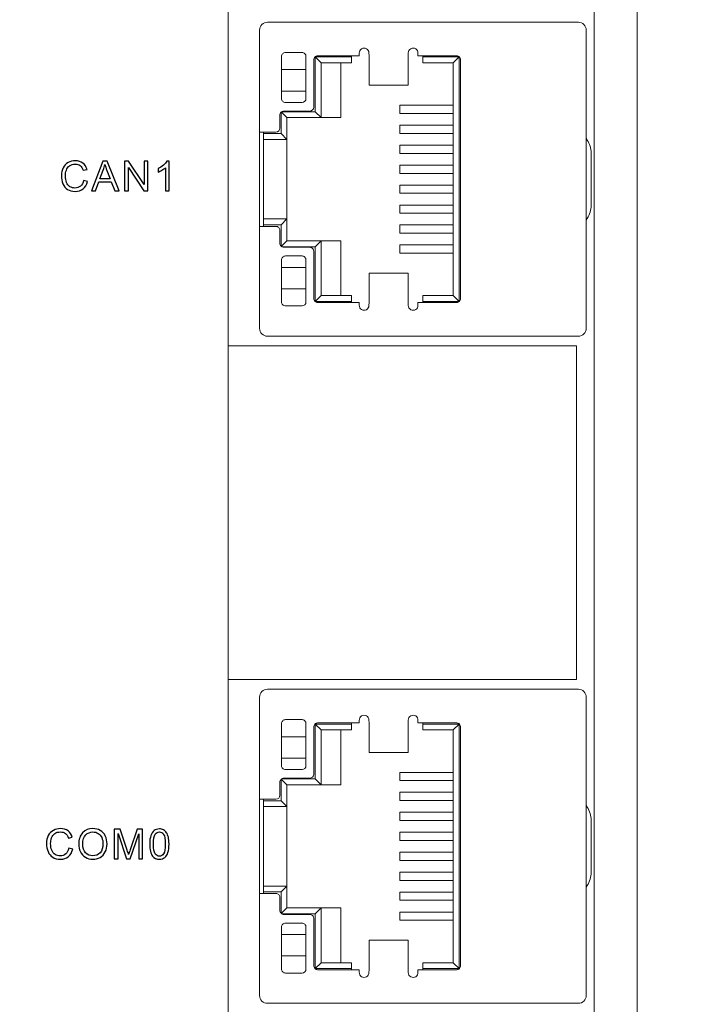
# Model space of a CAD drawing. Header units: centimetres. Extents: x -24.5 to 49.7, y -16.6 to 18.4.
# Tile 242 of 248: x 10.6 to 14, y 4.6 to 9.7. Entities that reach past the tile are written whole.
import ezdxf

# ---------------------------------------------------------------- set-up
doc = ezdxf.new("R2010")
doc.units = ezdxf.units.CM
doc.header["$MEASUREMENT"] = 0
doc.layers.add('layer 1', color=7, linetype='Continuous')

msp = doc.modelspace()

# ---------------------------------------------------------------- linework, layer by layer
at = {"layer": 'layer 1', "color": 1, "lineweight": 0}
msp.add_open_spline([(24.98821, 18.39808), (24.98821, 18.39808), (24.98821, -16.60193), (24.98821, -16.60193), (24.98821, -16.60193), (-24.51772, -16.60193), (-24.51772, -16.60193), (-24.51772, -16.60193), (-24.51772, 18.39808), (-24.51772, 18.39808), (-24.51772, 18.39808), (24.98821, 18.39808), (24.98821, 18.39808)], degree=3, knots=[0, 0, 0, 0, 0.25, 0.25, 0.25, 0.5, 0.5, 0.5, 0.75, 0.75, 0.75, 1, 1, 1, 1], dxfattribs=at)
at = {"layer": 'layer 1', "color": 5, "lineweight": 0}
msp.add_open_spline([(-23.26688, 17.18067), (-23.26688, 17.18067), (-23.26688, -15.60944), (-23.26688, -15.60944), (-23.26688, -15.60944), (23.98644, -15.60944), (23.98644, -15.60944)], degree=3, knots=[0, 0, 0, 0, 0.5, 0.5, 0.5, 1, 1, 1, 1], dxfattribs=at)
at = {"layer": 'layer 1', "lineweight": 9}
for points in [[(13.73951, 0.92951), (13.73951, 0.92951), (13.73951, 13.42951), (13.73951, 13.42951)], [(13.51951, 2.70951), (13.51951, 2.70951), (13.51951, 11.64951), (13.51951, 11.64951)], [(11.64951, 11.25951), (11.64951, 11.25951), (11.64951, 3.01951), (11.64951, 3.01951)], [(11.84951, 9.63949), (11.84951, 9.63949), (13.43951, 9.63949), (13.43951, 9.63949)], [(11.80951, 8.07449), (11.80951, 8.07449), (11.80951, 9.59949), (11.80951, 9.59949)], [(13.47951, 9.59949), (13.47951, 9.59949), (13.47951, 8.07449), (13.47951, 8.07449)], [(11.92201, 9.24949), (11.92201, 9.24949), (11.92201, 9.46449), (11.92201, 9.46449)], [(11.94201, 9.48449), (11.94201, 9.48449), (12.02701, 9.48449), (12.02701, 9.48449)], [(12.04701, 9.46449), (12.04701, 9.46449), (12.04701, 9.24949), (12.04701, 9.24949)], [(12.09451, 9.46199), (12.09451, 9.46199), (12.27951, 9.46199), (12.27951, 9.46199)], [(12.12451, 9.43199), (12.12451, 9.43199), (12.09451, 9.46199), (12.09451, 9.46199)], [(12.09451, 9.18199), (12.09451, 9.18199), (12.09451, 9.46199), (12.09451, 9.46199)], [(12.1065, 9.46749), (12.1065, 9.46749), (12.31951, 9.46749), (12.31951, 9.46749)], [(12.27951, 9.43199), (12.27951, 9.43199), (12.27951, 9.46749), (12.27951, 9.46749)], [(12.31951, 9.46749), (12.31951, 9.46749), (12.31951, 9.48096), (12.31951, 9.48096)], [(12.36895, 9.48249), (12.36895, 9.48249), (12.36951, 9.46749), (12.36951, 9.46749)], [(12.36951, 9.46749), (12.36951, 9.46749), (12.36951, 9.31736), (12.36951, 9.31736)], [(12.56951, 9.46749), (12.56951, 9.46749), (12.57006, 9.48249), (12.57006, 9.48249)], [(12.56951, 9.31736), (12.56951, 9.31736), (12.56951, 9.46749), (12.56951, 9.46749)], [(12.61951, 9.48096), (12.61951, 9.48096), (12.61951, 9.46749), (12.61951, 9.46749)], [(12.61951, 9.46749), (12.61951, 9.46749), (12.81751, 9.46749), (12.81751, 9.46749)], [(12.64451, 9.46749), (12.64451, 9.46749), (12.64451, 9.43199), (12.64451, 9.43199)], [(12.64451, 9.46199), (12.64451, 9.46199), (12.82951, 9.46199), (12.82951, 9.46199)], [(12.79951, 9.43199), (12.79951, 9.43199), (12.82951, 9.46199), (12.82951, 9.46199)], [(12.82951, 9.46199), (12.82951, 9.46199), (12.82951, 8.21199), (12.82951, 8.21199)], [(12.08651, 9.20499), (12.08651, 9.20499), (12.08651, 9.44749), (12.08651, 9.44749)], [(12.12451, 9.43199), (12.12451, 9.43199), (12.27951, 9.43199), (12.27951, 9.43199)], [(12.12451, 9.15199), (12.12451, 9.15199), (12.12451, 9.43199), (12.12451, 9.43199)], [(12.22451, 9.43199), (12.22451, 9.43199), (12.22451, 9.15199), (12.22451, 9.15199)], [(12.64451, 9.43199), (12.64451, 9.43199), (12.79951, 9.43199), (12.79951, 9.43199)], [(12.79951, 9.43199), (12.79951, 9.43199), (12.79951, 8.24199), (12.79951, 8.24199)], [(12.83751, 9.44749), (12.83751, 9.44749), (12.83751, 8.22649), (12.83751, 8.22649)], [(11.92201, 9.39749), (11.92201, 9.39749), (12.04701, 9.39749), (12.04701, 9.39749)], [(12.56951, 9.31736), (12.56951, 9.31736), (12.36951, 9.31736), (12.36951, 9.31736)], [(11.92201, 9.28749), (11.92201, 9.28749), (12.04701, 9.28749), (12.04701, 9.28749)], [(12.02701, 9.22949), (12.02701, 9.22949), (11.94201, 9.22949), (11.94201, 9.22949)], [(12.02701, 9.22949), (12.03805, 9.22949), (12.04701, 9.23844), (12.04701, 9.24949)], [(12.79951, 9.21499), (12.79951, 9.21499), (12.52676, 9.21499), (12.52676, 9.21499)], [(12.52676, 9.21499), (12.52676, 9.21499), (12.52676, 9.17299), (12.52676, 9.17299)], [(11.91351, 9.09799), (11.91351, 9.09799), (11.91351, 9.16499), (11.91351, 9.16499)], [(11.91951, 9.17927), (11.91951, 9.17927), (11.91951, 9.06999), (11.91951, 9.06999)], [(11.92094, 9.18055), (11.92094, 9.18055), (11.94951, 9.15199), (11.94951, 9.15199)], [(11.92297, 9.18199), (11.92297, 9.18199), (12.09451, 9.18199), (12.09451, 9.18199)], [(11.9335, 9.18499), (11.9335, 9.18499), (12.06651, 9.18499), (12.06651, 9.18499)], [(12.06651, 9.18499), (12.07755, 9.18499), (12.08651, 9.19394), (12.08651, 9.20499)], [(12.12451, 9.15199), (12.12451, 9.15199), (12.09451, 9.18199), (12.09451, 9.18199)], [(12.52676, 9.17299), (12.52676, 9.17299), (12.79951, 9.17299), (12.79951, 9.17299)], [(11.94951, 9.15199), (11.94951, 9.15199), (12.22451, 9.15199), (12.22451, 9.15199)], [(11.94951, 8.52199), (11.94951, 8.52199), (11.94951, 9.15199), (11.94951, 9.15199)], [(12.79951, 9.11299), (12.79951, 9.11299), (12.52676, 9.11299), (12.52676, 9.11299)], [(12.52676, 9.11299), (12.52676, 9.11299), (12.52676, 9.07099), (12.52676, 9.07099)], [(11.80951, 9.07799), (11.80951, 9.07799), (11.89351, 9.07799), (11.89351, 9.07799)], [(11.82951, 8.59599), (11.82951, 8.59599), (11.82951, 9.07799), (11.82951, 9.07799)], [(11.91951, 9.06999), (11.91951, 9.06999), (11.82951, 9.06999), (11.82951, 9.06999)], [(11.89351, 9.07799), (11.90455, 9.07799), (11.91351, 9.08694), (11.91351, 9.09799)], [(11.91951, 9.06999), (11.91951, 9.06999), (11.94951, 9.03999), (11.94951, 9.03999)], [(12.52676, 9.07099), (12.52676, 9.07099), (12.79951, 9.07099), (12.79951, 9.07099)], [(11.94951, 9.03999), (11.94951, 9.03999), (11.82951, 9.03999), (11.82951, 9.03999)], [(12.79951, 9.01099), (12.79951, 9.01099), (12.52676, 9.01099), (12.52676, 9.01099)], [(12.52676, 9.01099), (12.52676, 9.01099), (12.52676, 8.96899), (12.52676, 8.96899)], [(13.47951, 9.05376), (13.47951, 9.04786), (13.48125, 9.04209), (13.48451, 9.03718)], [(13.50451, 8.97085), (13.50451, 8.99444), (13.49755, 9.01752), (13.48451, 9.03718)], [(12.52676, 8.96899), (12.52676, 8.96899), (12.79951, 8.96899), (12.79951, 8.96899)], [(13.50451, 8.70313), (13.50451, 8.70313), (13.50451, 8.97085), (13.50451, 8.97085)], [(12.79951, 8.90899), (12.79951, 8.90899), (12.52676, 8.90899), (12.52676, 8.90899)], [(12.52676, 8.90899), (12.52676, 8.90899), (12.52676, 8.86699), (12.52676, 8.86699)], [(12.52676, 8.86699), (12.52676, 8.86699), (12.79951, 8.86699), (12.79951, 8.86699)], [(12.79951, 8.80699), (12.79951, 8.80699), (12.52676, 8.80699), (12.52676, 8.80699)], [(12.52676, 8.80699), (12.52676, 8.80699), (12.52676, 8.76499), (12.52676, 8.76499)], [(12.52676, 8.76499), (12.52676, 8.76499), (12.79951, 8.76499), (12.79951, 8.76499)], [(12.79951, 8.70499), (12.79951, 8.70499), (12.52676, 8.70499), (12.52676, 8.70499)], [(12.52676, 8.70499), (12.52676, 8.70499), (12.52676, 8.66299), (12.52676, 8.66299)], [(12.52676, 8.66299), (12.52676, 8.66299), (12.79951, 8.66299), (12.79951, 8.66299)], [(13.48451, 8.6368), (13.49755, 8.65646), (13.50451, 8.67954), (13.50451, 8.70313)], [(11.82951, 8.63399), (11.82951, 8.63399), (11.94951, 8.63399), (11.94951, 8.63399)], [(11.94951, 8.63399), (11.94951, 8.63399), (11.91951, 8.60399), (11.91951, 8.60399)], [(13.48451, 8.6368), (13.48125, 8.63189), (13.47951, 8.62612), (13.47951, 8.62022)], [(11.89351, 8.59599), (11.89351, 8.59599), (11.80951, 8.59599), (11.80951, 8.59599)], [(11.82951, 8.60399), (11.82951, 8.60399), (11.91951, 8.60399), (11.91951, 8.60399)], [(11.91351, 8.50899), (11.91351, 8.50899), (11.91351, 8.57599), (11.91351, 8.57599)], [(11.91951, 8.60399), (11.91951, 8.60399), (11.91951, 8.49471), (11.91951, 8.49471)], [(12.79951, 8.60299), (12.79951, 8.60299), (12.52676, 8.60299), (12.52676, 8.60299)], [(12.52676, 8.60299), (12.52676, 8.60299), (12.52676, 8.56099), (12.52676, 8.56099)], [(12.52676, 8.56099), (12.52676, 8.56099), (12.79951, 8.56099), (12.79951, 8.56099)], [(11.94951, 8.52199), (11.94951, 8.52199), (11.92094, 8.49343), (11.92094, 8.49343)], [(11.94951, 8.52199), (11.94951, 8.52199), (12.22451, 8.52199), (12.22451, 8.52199)], [(12.09451, 8.49199), (12.09451, 8.49199), (12.12451, 8.52199), (12.12451, 8.52199)], [(12.12451, 8.24199), (12.12451, 8.24199), (12.12451, 8.52199), (12.12451, 8.52199)], [(12.22451, 8.52199), (12.22451, 8.52199), (12.22451, 8.24199), (12.22451, 8.24199)], [(12.09451, 8.49199), (12.09451, 8.49199), (11.92297, 8.49199), (11.92297, 8.49199)], [(12.06651, 8.48899), (12.06651, 8.48899), (11.9335, 8.48899), (11.9335, 8.48899)], [(12.08651, 8.22649), (12.08651, 8.22649), (12.08651, 8.46899), (12.08651, 8.46899)], [(12.09451, 8.21199), (12.09451, 8.21199), (12.09451, 8.49199), (12.09451, 8.49199)], [(12.79951, 8.50099), (12.79951, 8.50099), (12.52676, 8.50099), (12.52676, 8.50099)], [(12.52676, 8.50099), (12.52676, 8.50099), (12.52676, 8.45899), (12.52676, 8.45899)], [(12.52676, 8.45899), (12.52676, 8.45899), (12.79951, 8.45899), (12.79951, 8.45899)], [(11.92201, 8.20949), (11.92201, 8.20949), (11.92201, 8.42449), (11.92201, 8.42449)], [(11.94201, 8.44449), (11.94201, 8.44449), (12.02701, 8.44449), (12.02701, 8.44449)], [(12.04701, 8.42449), (12.04701, 8.42449), (12.04701, 8.20949), (12.04701, 8.20949)], [(11.92201, 8.38649), (11.92201, 8.38649), (12.04701, 8.38649), (12.04701, 8.38649)], [(12.56951, 8.35662), (12.56951, 8.35662), (12.36951, 8.35662), (12.36951, 8.35662)], [(12.36951, 8.35662), (12.36951, 8.35662), (12.36951, 8.20649), (12.36951, 8.20649)], [(12.56951, 8.20649), (12.56951, 8.20649), (12.56951, 8.35662), (12.56951, 8.35662)], [(11.92201, 8.27649), (11.92201, 8.27649), (12.04701, 8.27649), (12.04701, 8.27649)], [(12.02701, 8.18949), (12.03805, 8.18949), (12.04701, 8.19844), (12.04701, 8.20949)], [(12.12451, 8.24199), (12.12451, 8.24199), (12.09451, 8.21199), (12.09451, 8.21199)], [(12.27951, 8.21199), (12.27951, 8.21199), (12.09451, 8.21199), (12.09451, 8.21199)], [(12.31951, 8.20649), (12.31951, 8.20649), (12.1065, 8.20649), (12.1065, 8.20649)], [(12.27951, 8.24199), (12.27951, 8.24199), (12.12451, 8.24199), (12.12451, 8.24199)], [(12.27951, 8.20649), (12.27951, 8.20649), (12.27951, 8.24199), (12.27951, 8.24199)], [(12.31951, 8.19302), (12.31951, 8.19302), (12.31951, 8.20649), (12.31951, 8.20649)], [(12.36951, 8.20649), (12.36951, 8.20649), (12.36895, 8.19149), (12.36895, 8.19149)], [(12.57006, 8.19149), (12.57006, 8.19149), (12.56951, 8.20649), (12.56951, 8.20649)], [(12.81751, 8.20649), (12.81751, 8.20649), (12.61951, 8.20649), (12.61951, 8.20649)], [(12.61951, 8.20649), (12.61951, 8.20649), (12.61951, 8.19302), (12.61951, 8.19302)], [(12.79951, 8.24199), (12.79951, 8.24199), (12.64451, 8.24199), (12.64451, 8.24199)], [(12.64451, 8.20649), (12.64451, 8.20649), (12.64451, 8.24199), (12.64451, 8.24199)], [(12.82951, 8.21199), (12.82951, 8.21199), (12.64451, 8.21199), (12.64451, 8.21199)], [(12.79951, 8.24199), (12.79951, 8.24199), (12.82951, 8.21199), (12.82951, 8.21199)], [(12.02701, 8.18949), (12.02701, 8.18949), (11.94201, 8.18949), (11.94201, 8.18949)], [(13.43951, 8.03449), (13.4616, 8.03449), (13.47951, 8.0524), (13.47951, 8.07449)], [(13.43951, 8.03449), (13.43951, 8.03449), (11.84951, 8.03449), (11.84951, 8.03449)], [(11.64951, 7.98449), (11.64951, 7.98449), (13.42951, 7.98449), (13.42951, 7.98449)], [(13.42951, 7.98449), (13.42951, 7.98449), (13.42951, 6.27951), (13.42951, 6.27951)], [(11.64951, 6.27951), (11.64951, 6.27951), (13.42951, 6.27951), (13.42951, 6.27951)], [(11.84951, 6.22951), (11.84951, 6.22951), (13.43951, 6.22951), (13.43951, 6.22951)], [(11.80951, 4.66451), (11.80951, 4.66451), (11.80951, 6.18951), (11.80951, 6.18951)], [(13.47951, 6.18951), (13.47951, 6.18951), (13.47951, 4.66451), (13.47951, 4.66451)], [(11.92201, 5.83951), (11.92201, 5.83951), (11.92201, 6.05451), (11.92201, 6.05451)], [(11.94201, 6.07451), (11.94201, 6.07451), (12.02701, 6.07451), (12.02701, 6.07451)], [(12.04701, 6.05451), (12.04701, 6.05451), (12.04701, 5.83951), (12.04701, 5.83951)], [(12.09451, 6.05201), (12.09451, 6.05201), (12.27951, 6.05201), (12.27951, 6.05201)], [(12.12451, 6.02201), (12.12451, 6.02201), (12.09451, 6.05201), (12.09451, 6.05201)], [(12.09451, 5.77201), (12.09451, 5.77201), (12.09451, 6.05201), (12.09451, 6.05201)], [(12.1065, 6.05751), (12.1065, 6.05751), (12.31951, 6.05751), (12.31951, 6.05751)], [(12.27951, 6.02201), (12.27951, 6.02201), (12.27951, 6.05751), (12.27951, 6.05751)], [(12.31951, 6.05751), (12.31951, 6.05751), (12.31951, 6.07098), (12.31951, 6.07098)], [(12.36895, 6.07251), (12.36895, 6.07251), (12.36951, 6.05751), (12.36951, 6.05751)], [(12.36951, 6.05751), (12.36951, 6.05751), (12.36951, 5.90738), (12.36951, 5.90738)], [(12.56951, 6.05751), (12.56951, 6.05751), (12.57006, 6.07251), (12.57006, 6.07251)], [(12.56951, 5.90738), (12.56951, 5.90738), (12.56951, 6.05751), (12.56951, 6.05751)], [(12.61951, 6.07098), (12.61951, 6.07098), (12.61951, 6.05751), (12.61951, 6.05751)], [(12.61951, 6.05751), (12.61951, 6.05751), (12.81751, 6.05751), (12.81751, 6.05751)], [(12.64451, 6.05751), (12.64451, 6.05751), (12.64451, 6.02201), (12.64451, 6.02201)], [(12.64451, 6.05201), (12.64451, 6.05201), (12.82951, 6.05201), (12.82951, 6.05201)], [(12.79951, 6.02201), (12.79951, 6.02201), (12.82951, 6.05201), (12.82951, 6.05201)], [(12.82951, 6.05201), (12.82951, 6.05201), (12.82951, 4.80201), (12.82951, 4.80201)], [(12.08651, 5.79501), (12.08651, 5.79501), (12.08651, 6.03751), (12.08651, 6.03751)], [(12.12451, 6.02201), (12.12451, 6.02201), (12.27951, 6.02201), (12.27951, 6.02201)], [(12.12451, 5.74201), (12.12451, 5.74201), (12.12451, 6.02201), (12.12451, 6.02201)], [(12.22451, 6.02201), (12.22451, 6.02201), (12.22451, 5.74201), (12.22451, 5.74201)], [(12.64451, 6.02201), (12.64451, 6.02201), (12.79951, 6.02201), (12.79951, 6.02201)], [(12.79951, 6.02201), (12.79951, 6.02201), (12.79951, 4.83201), (12.79951, 4.83201)], [(12.83751, 6.03751), (12.83751, 6.03751), (12.83751, 4.81651), (12.83751, 4.81651)], [(11.92201, 5.98751), (11.92201, 5.98751), (12.04701, 5.98751), (12.04701, 5.98751)], [(12.56951, 5.90738), (12.56951, 5.90738), (12.36951, 5.90738), (12.36951, 5.90738)], [(11.92201, 5.87751), (11.92201, 5.87751), (12.04701, 5.87751), (12.04701, 5.87751)], [(12.02701, 5.81951), (12.03805, 5.81951), (12.04701, 5.82846), (12.04701, 5.83951)], [(12.02701, 5.81951), (12.02701, 5.81951), (11.94201, 5.81951), (11.94201, 5.81951)], [(12.06651, 5.77501), (12.07755, 5.77501), (12.08651, 5.78396), (12.08651, 5.79501)], [(12.79951, 5.80501), (12.79951, 5.80501), (12.52676, 5.80501), (12.52676, 5.80501)], [(12.52676, 5.80501), (12.52676, 5.80501), (12.52676, 5.76301), (12.52676, 5.76301)], [(11.91351, 5.68801), (11.91351, 5.68801), (11.91351, 5.75501), (11.91351, 5.75501)], [(11.91951, 5.76929), (11.91951, 5.76929), (11.91951, 5.66001), (11.91951, 5.66001)], [(11.92094, 5.77057), (11.92094, 5.77057), (11.94951, 5.74201), (11.94951, 5.74201)], [(11.92297, 5.77201), (11.92297, 5.77201), (12.09451, 5.77201), (12.09451, 5.77201)], [(11.9335, 5.77501), (11.9335, 5.77501), (12.06651, 5.77501), (12.06651, 5.77501)], [(11.94951, 5.74201), (11.94951, 5.74201), (12.22451, 5.74201), (12.22451, 5.74201)], [(11.94951, 5.11201), (11.94951, 5.11201), (11.94951, 5.74201), (11.94951, 5.74201)], [(12.12451, 5.74201), (12.12451, 5.74201), (12.09451, 5.77201), (12.09451, 5.77201)], [(12.52676, 5.76301), (12.52676, 5.76301), (12.79951, 5.76301), (12.79951, 5.76301)], [(11.89351, 5.66801), (11.90455, 5.66801), (11.91351, 5.67696), (11.91351, 5.68801)], [(12.79951, 5.70301), (12.79951, 5.70301), (12.52676, 5.70301), (12.52676, 5.70301)], [(12.52676, 5.70301), (12.52676, 5.70301), (12.52676, 5.66101), (12.52676, 5.66101)], [(11.80951, 5.66801), (11.80951, 5.66801), (11.89351, 5.66801), (11.89351, 5.66801)], [(11.82951, 5.18601), (11.82951, 5.18601), (11.82951, 5.66801), (11.82951, 5.66801)], [(11.91951, 5.66001), (11.91951, 5.66001), (11.82951, 5.66001), (11.82951, 5.66001)], [(11.91951, 5.66001), (11.91951, 5.66001), (11.94951, 5.63001), (11.94951, 5.63001)], [(12.52676, 5.66101), (12.52676, 5.66101), (12.79951, 5.66101), (12.79951, 5.66101)], [(13.47951, 5.64378), (13.47951, 5.63788), (13.48125, 5.63211), (13.48451, 5.6272)], [(11.94951, 5.63001), (11.94951, 5.63001), (11.82951, 5.63001), (11.82951, 5.63001)], [(12.79951, 5.60101), (12.79951, 5.60101), (12.52676, 5.60101), (12.52676, 5.60101)], [(12.52676, 5.60101), (12.52676, 5.60101), (12.52676, 5.55901), (12.52676, 5.55901)], [(13.50451, 5.56087), (13.50451, 5.58446), (13.49755, 5.60754), (13.48451, 5.6272)], [(12.52676, 5.55901), (12.52676, 5.55901), (12.79951, 5.55901), (12.79951, 5.55901)], [(13.50451, 5.29315), (13.50451, 5.29315), (13.50451, 5.56087), (13.50451, 5.56087)], [(12.79951, 5.49901), (12.79951, 5.49901), (12.52676, 5.49901), (12.52676, 5.49901)], [(12.52676, 5.49901), (12.52676, 5.49901), (12.52676, 5.45701), (12.52676, 5.45701)], [(12.52676, 5.45701), (12.52676, 5.45701), (12.79951, 5.45701), (12.79951, 5.45701)], [(12.79951, 5.39701), (12.79951, 5.39701), (12.52676, 5.39701), (12.52676, 5.39701)], [(12.52676, 5.39701), (12.52676, 5.39701), (12.52676, 5.35501), (12.52676, 5.35501)], [(12.52676, 5.35501), (12.52676, 5.35501), (12.79951, 5.35501), (12.79951, 5.35501)], [(12.79951, 5.29501), (12.79951, 5.29501), (12.52676, 5.29501), (12.52676, 5.29501)], [(12.52676, 5.29501), (12.52676, 5.29501), (12.52676, 5.25301), (12.52676, 5.25301)], [(13.48451, 5.22682), (13.49755, 5.24648), (13.50451, 5.26956), (13.50451, 5.29315)], [(12.52676, 5.25301), (12.52676, 5.25301), (12.79951, 5.25301), (12.79951, 5.25301)], [(11.89351, 5.18601), (11.89351, 5.18601), (11.80951, 5.18601), (11.80951, 5.18601)], [(11.82951, 5.22401), (11.82951, 5.22401), (11.94951, 5.22401), (11.94951, 5.22401)], [(11.82951, 5.19401), (11.82951, 5.19401), (11.91951, 5.19401), (11.91951, 5.19401)], [(11.94951, 5.22401), (11.94951, 5.22401), (11.91951, 5.19401), (11.91951, 5.19401)], [(11.91951, 5.19401), (11.91951, 5.19401), (11.91951, 5.08473), (11.91951, 5.08473)], [(12.79951, 5.19301), (12.79951, 5.19301), (12.52676, 5.19301), (12.52676, 5.19301)], [(12.52676, 5.19301), (12.52676, 5.19301), (12.52676, 5.15101), (12.52676, 5.15101)], [(13.48451, 5.22682), (13.48125, 5.22191), (13.47951, 5.21614), (13.47951, 5.21024)], [(11.91351, 5.09901), (11.91351, 5.09901), (11.91351, 5.16601), (11.91351, 5.16601)], [(12.52676, 5.15101), (12.52676, 5.15101), (12.79951, 5.15101), (12.79951, 5.15101)], [(11.94951, 5.11201), (11.94951, 5.11201), (11.92094, 5.08345), (11.92094, 5.08345)], [(11.94951, 5.11201), (11.94951, 5.11201), (12.22451, 5.11201), (12.22451, 5.11201)], [(12.09451, 5.08201), (12.09451, 5.08201), (12.12451, 5.11201), (12.12451, 5.11201)], [(12.12451, 4.83201), (12.12451, 4.83201), (12.12451, 5.11201), (12.12451, 5.11201)], [(12.22451, 5.11201), (12.22451, 5.11201), (12.22451, 4.83201), (12.22451, 4.83201)], [(12.79951, 5.09101), (12.79951, 5.09101), (12.52676, 5.09101), (12.52676, 5.09101)], [(12.52676, 5.09101), (12.52676, 5.09101), (12.52676, 5.04901), (12.52676, 5.04901)], [(12.09451, 5.08201), (12.09451, 5.08201), (11.92297, 5.08201), (11.92297, 5.08201)], [(12.06651, 5.07901), (12.06651, 5.07901), (11.9335, 5.07901), (11.9335, 5.07901)], [(11.94201, 5.03451), (11.94201, 5.03451), (12.02701, 5.03451), (12.02701, 5.03451)], [(12.08651, 4.81651), (12.08651, 4.81651), (12.08651, 5.05901), (12.08651, 5.05901)], [(12.09451, 4.80201), (12.09451, 4.80201), (12.09451, 5.08201), (12.09451, 5.08201)], [(12.52676, 5.04901), (12.52676, 5.04901), (12.79951, 5.04901), (12.79951, 5.04901)], [(11.92201, 4.79951), (11.92201, 4.79951), (11.92201, 5.01451), (11.92201, 5.01451)], [(12.04701, 5.01451), (12.04701, 5.01451), (12.04701, 4.79951), (12.04701, 4.79951)], [(11.92201, 4.97651), (11.92201, 4.97651), (12.04701, 4.97651), (12.04701, 4.97651)], [(12.56951, 4.94664), (12.56951, 4.94664), (12.36951, 4.94664), (12.36951, 4.94664)], [(12.36951, 4.94664), (12.36951, 4.94664), (12.36951, 4.79651), (12.36951, 4.79651)], [(12.56951, 4.79651), (12.56951, 4.79651), (12.56951, 4.94664), (12.56951, 4.94664)], [(11.92201, 4.86651), (11.92201, 4.86651), (12.04701, 4.86651), (12.04701, 4.86651)], [(12.12451, 4.83201), (12.12451, 4.83201), (12.09451, 4.80201), (12.09451, 4.80201)], [(12.27951, 4.83201), (12.27951, 4.83201), (12.12451, 4.83201), (12.12451, 4.83201)], [(12.27951, 4.79651), (12.27951, 4.79651), (12.27951, 4.83201), (12.27951, 4.83201)], [(12.79951, 4.83201), (12.79951, 4.83201), (12.64451, 4.83201), (12.64451, 4.83201)], [(12.64451, 4.79651), (12.64451, 4.79651), (12.64451, 4.83201), (12.64451, 4.83201)], [(12.79951, 4.83201), (12.79951, 4.83201), (12.82951, 4.80201), (12.82951, 4.80201)], [(12.02701, 4.77951), (12.03805, 4.77951), (12.04701, 4.78846), (12.04701, 4.79951)], [(12.27951, 4.80201), (12.27951, 4.80201), (12.09451, 4.80201), (12.09451, 4.80201)], [(12.31951, 4.79651), (12.31951, 4.79651), (12.1065, 4.79651), (12.1065, 4.79651)], [(12.31951, 4.78304), (12.31951, 4.78304), (12.31951, 4.79651), (12.31951, 4.79651)], [(12.36951, 4.79651), (12.36951, 4.79651), (12.36895, 4.78151), (12.36895, 4.78151)], [(12.57006, 4.78151), (12.57006, 4.78151), (12.56951, 4.79651), (12.56951, 4.79651)], [(12.81751, 4.79651), (12.81751, 4.79651), (12.61951, 4.79651), (12.61951, 4.79651)], [(12.61951, 4.79651), (12.61951, 4.79651), (12.61951, 4.78304), (12.61951, 4.78304)], [(12.82951, 4.80201), (12.82951, 4.80201), (12.64451, 4.80201), (12.64451, 4.80201)], [(12.02701, 4.77951), (12.02701, 4.77951), (11.94201, 4.77951), (11.94201, 4.77951)], [(13.43951, 4.62451), (13.4616, 4.62451), (13.47951, 4.64242), (13.47951, 4.66451)], [(13.43951, 4.62451), (13.43951, 4.62451), (11.84951, 4.62451), (11.84951, 4.62451)]]:
    msp.add_open_spline(points, degree=3, dxfattribs=at)
for points, knots in [([(11.84951, 9.63949), (11.8389, 9.63949), (11.82872, 9.63528), (11.82122, 9.62777), (11.81372, 9.62027), (11.80951, 9.6101), (11.80951, 9.59949)], [0, 0, 0, 0, 0.5, 0.5, 0.5, 1, 1, 1, 1]), ([(13.47951, 9.59949), (13.47951, 9.6101), (13.47529, 9.62027), (13.46779, 9.62777), (13.46029, 9.63528), (13.45012, 9.63949), (13.43951, 9.63949)], [0, 0, 0, 0, 0.5, 0.5, 0.5, 1, 1, 1, 1]), ([(11.94201, 9.48449), (11.9367, 9.48449), (11.93162, 9.48238), (11.92787, 9.47863), (11.92411, 9.47488), (11.92201, 9.46979), (11.92201, 9.46449)], [0, 0, 0, 0, 0.5, 0.5, 0.5, 1, 1, 1, 1]), ([(12.04701, 9.46449), (12.04701, 9.46979), (12.0449, 9.47488), (12.04115, 9.47863), (12.0374, 9.48238), (12.03231, 9.48449), (12.02701, 9.48449)], [0, 0, 0, 0, 0.5, 0.5, 0.5, 1, 1, 1, 1]), ([(12.1065, 9.46749), (12.1012, 9.46749), (12.09611, 9.46538), (12.09236, 9.46163), (12.08861, 9.45788), (12.08651, 9.4528), (12.08651, 9.44749)], [0, 0, 0, 0, 0.5, 0.5, 0.5, 1, 1, 1, 1]), ([(12.36895, 9.48249), (12.36896, 9.49151), (12.36404, 9.49982), (12.35614, 9.50417), (12.34823, 9.50852), (12.33858, 9.50822), (12.33096, 9.50339), (12.32334, 9.49856), (12.31895, 9.48997), (12.31951, 9.48096)], [0, 0, 0, 0, 0.3333333, 0.3333333, 0.3333333, 0.6666667, 0.6666667, 0.6666667, 1, 1, 1, 1]), ([(12.61951, 9.48096), (12.62007, 9.48997), (12.61568, 9.49856), (12.60805, 9.50339), (12.60043, 9.50822), (12.59078, 9.50852), (12.58288, 9.50417), (12.57497, 9.49982), (12.57006, 9.49151), (12.57006, 9.48249)], [0, 0, 0, 0, 0.3333333, 0.3333333, 0.3333333, 0.6666667, 0.6666667, 0.6666667, 1, 1, 1, 1]), ([(12.83751, 9.44749), (12.83751, 9.4528), (12.8354, 9.45788), (12.83165, 9.46163), (12.8279, 9.46538), (12.82281, 9.46749), (12.81751, 9.46749)], [0, 0, 0, 0, 0.5, 0.5, 0.5, 1, 1, 1, 1]), ([(11.92201, 9.24949), (11.92201, 9.24419), (11.92411, 9.2391), (11.92787, 9.23535), (11.93162, 9.2316), (11.9367, 9.22949), (11.94201, 9.22949)], [0, 0, 0, 0, 0.5, 0.5, 0.5, 1, 1, 1, 1]), ([(11.9335, 9.18499), (11.9282, 9.18499), (11.92311, 9.18288), (11.91936, 9.17913), (11.91561, 9.17538), (11.91351, 9.1703), (11.91351, 9.16499)], [0, 0, 0, 0, 0.5, 0.5, 0.5, 1, 1, 1, 1]), ([(11.91351, 8.57599), (11.91351, 8.5813), (11.9114, 8.58638), (11.90765, 8.59013), (11.9039, 8.59388), (11.89881, 8.59599), (11.89351, 8.59599)], [0, 0, 0, 0, 0.5, 0.5, 0.5, 1, 1, 1, 1]), ([(11.91351, 8.50899), (11.91351, 8.50368), (11.91561, 8.4986), (11.91936, 8.49485), (11.92311, 8.4911), (11.9282, 8.48899), (11.9335, 8.48899)], [0, 0, 0, 0, 0.5, 0.5, 0.5, 1, 1, 1, 1]), ([(12.08651, 8.46899), (12.08651, 8.4743), (12.0844, 8.47938), (12.08065, 8.48313), (12.0769, 8.48688), (12.07181, 8.48899), (12.06651, 8.48899)], [0, 0, 0, 0, 0.5, 0.5, 0.5, 1, 1, 1, 1]), ([(11.94201, 8.44449), (11.9367, 8.44449), (11.93162, 8.44238), (11.92787, 8.43863), (11.92411, 8.43488), (11.92201, 8.42979), (11.92201, 8.42449)], [0, 0, 0, 0, 0.5, 0.5, 0.5, 1, 1, 1, 1]), ([(12.04701, 8.42449), (12.04701, 8.42979), (12.0449, 8.43488), (12.04115, 8.43863), (12.0374, 8.44238), (12.03231, 8.44449), (12.02701, 8.44449)], [0, 0, 0, 0, 0.5, 0.5, 0.5, 1, 1, 1, 1]), ([(11.92201, 8.20949), (11.92201, 8.20419), (11.92411, 8.1991), (11.92787, 8.19535), (11.93162, 8.1916), (11.9367, 8.18949), (11.94201, 8.18949)], [0, 0, 0, 0, 0.5, 0.5, 0.5, 1, 1, 1, 1]), ([(12.08651, 8.22649), (12.08651, 8.22118), (12.08861, 8.2161), (12.09236, 8.21235), (12.09611, 8.2086), (12.1012, 8.20649), (12.1065, 8.20649)], [0, 0, 0, 0, 0.5, 0.5, 0.5, 1, 1, 1, 1]), ([(12.81751, 8.20649), (12.82281, 8.20649), (12.8279, 8.2086), (12.83165, 8.21235), (12.8354, 8.2161), (12.83751, 8.22118), (12.83751, 8.22649)], [0, 0, 0, 0, 0.5, 0.5, 0.5, 1, 1, 1, 1]), ([(12.31951, 8.19302), (12.31895, 8.18401), (12.32334, 8.17542), (12.33096, 8.17059), (12.33858, 8.16576), (12.34823, 8.16546), (12.35614, 8.16981), (12.36404, 8.17416), (12.36896, 8.18247), (12.36895, 8.19149)], [0, 0, 0, 0, 0.3333333, 0.3333333, 0.3333333, 0.6666667, 0.6666667, 0.6666667, 1, 1, 1, 1]), ([(12.57006, 8.19149), (12.57006, 8.18247), (12.57497, 8.17416), (12.58288, 8.16981), (12.59078, 8.16546), (12.60043, 8.16576), (12.60805, 8.17059), (12.61568, 8.17542), (12.62007, 8.18401), (12.61951, 8.19302)], [0, 0, 0, 0, 0.3333333, 0.3333333, 0.3333333, 0.6666667, 0.6666667, 0.6666667, 1, 1, 1, 1]), ([(11.80951, 8.07449), (11.80951, 8.06388), (11.81372, 8.05371), (11.82122, 8.04621), (11.82872, 8.0387), (11.8389, 8.03449), (11.84951, 8.03449)], [0, 0, 0, 0, 0.5, 0.5, 0.5, 1, 1, 1, 1]), ([(11.84951, 6.22951), (11.8389, 6.22951), (11.82872, 6.2253), (11.82122, 6.21779), (11.81372, 6.21029), (11.80951, 6.20012), (11.80951, 6.18951)], [0, 0, 0, 0, 0.5, 0.5, 0.5, 1, 1, 1, 1]), ([(13.47951, 6.18951), (13.47951, 6.20012), (13.47529, 6.21029), (13.46779, 6.21779), (13.46029, 6.2253), (13.45012, 6.22951), (13.43951, 6.22951)], [0, 0, 0, 0, 0.5, 0.5, 0.5, 1, 1, 1, 1]), ([(12.36895, 6.07251), (12.36896, 6.08153), (12.36404, 6.08984), (12.35614, 6.09419), (12.34823, 6.09854), (12.33858, 6.09824), (12.33096, 6.09341), (12.32334, 6.08858), (12.31895, 6.07999), (12.31951, 6.07098)], [0, 0, 0, 0, 0.3333333, 0.3333333, 0.3333333, 0.6666667, 0.6666667, 0.6666667, 1, 1, 1, 1]), ([(12.61951, 6.07098), (12.62007, 6.07999), (12.61568, 6.08858), (12.60805, 6.09341), (12.60043, 6.09824), (12.59078, 6.09854), (12.58288, 6.09419), (12.57497, 6.08984), (12.57006, 6.08153), (12.57006, 6.07251)], [0, 0, 0, 0, 0.3333333, 0.3333333, 0.3333333, 0.6666667, 0.6666667, 0.6666667, 1, 1, 1, 1]), ([(11.94201, 6.07451), (11.9367, 6.07451), (11.93162, 6.0724), (11.92787, 6.06865), (11.92411, 6.0649), (11.92201, 6.05981), (11.92201, 6.05451)], [0, 0, 0, 0, 0.5, 0.5, 0.5, 1, 1, 1, 1]), ([(12.04701, 6.05451), (12.04701, 6.05981), (12.0449, 6.0649), (12.04115, 6.06865), (12.0374, 6.0724), (12.03231, 6.07451), (12.02701, 6.07451)], [0, 0, 0, 0, 0.5, 0.5, 0.5, 1, 1, 1, 1]), ([(12.1065, 6.05751), (12.1012, 6.05751), (12.09611, 6.0554), (12.09236, 6.05165), (12.08861, 6.0479), (12.08651, 6.04282), (12.08651, 6.03751)], [0, 0, 0, 0, 0.5, 0.5, 0.5, 1, 1, 1, 1]), ([(12.83751, 6.03751), (12.83751, 6.04282), (12.8354, 6.0479), (12.83165, 6.05165), (12.8279, 6.0554), (12.82281, 6.05751), (12.81751, 6.05751)], [0, 0, 0, 0, 0.5, 0.5, 0.5, 1, 1, 1, 1]), ([(11.92201, 5.83951), (11.92201, 5.83421), (11.92411, 5.82912), (11.92787, 5.82537), (11.93162, 5.82162), (11.9367, 5.81951), (11.94201, 5.81951)], [0, 0, 0, 0, 0.5, 0.5, 0.5, 1, 1, 1, 1]), ([(11.9335, 5.77501), (11.9282, 5.77501), (11.92311, 5.7729), (11.91936, 5.76915), (11.91561, 5.7654), (11.91351, 5.76032), (11.91351, 5.75501)], [0, 0, 0, 0, 0.5, 0.5, 0.5, 1, 1, 1, 1]), ([(11.91351, 5.16601), (11.91351, 5.17132), (11.9114, 5.1764), (11.90765, 5.18015), (11.9039, 5.1839), (11.89881, 5.18601), (11.89351, 5.18601)], [0, 0, 0, 0, 0.5, 0.5, 0.5, 1, 1, 1, 1]), ([(11.91351, 5.09901), (11.91351, 5.0937), (11.91561, 5.08862), (11.91936, 5.08487), (11.92311, 5.08112), (11.9282, 5.07901), (11.9335, 5.07901)], [0, 0, 0, 0, 0.5, 0.5, 0.5, 1, 1, 1, 1]), ([(11.94201, 5.03451), (11.9367, 5.03451), (11.93162, 5.0324), (11.92787, 5.02865), (11.92411, 5.0249), (11.92201, 5.01981), (11.92201, 5.01451)], [0, 0, 0, 0, 0.5, 0.5, 0.5, 1, 1, 1, 1]), ([(12.04701, 5.01451), (12.04701, 5.01981), (12.0449, 5.0249), (12.04115, 5.02865), (12.0374, 5.0324), (12.03231, 5.03451), (12.02701, 5.03451)], [0, 0, 0, 0, 0.5, 0.5, 0.5, 1, 1, 1, 1]), ([(12.08651, 5.05901), (12.08651, 5.06432), (12.0844, 5.0694), (12.08065, 5.07315), (12.0769, 5.0769), (12.07181, 5.07901), (12.06651, 5.07901)], [0, 0, 0, 0, 0.5, 0.5, 0.5, 1, 1, 1, 1]), ([(11.92201, 4.79951), (11.92201, 4.79421), (11.92411, 4.78912), (11.92787, 4.78537), (11.93162, 4.78162), (11.9367, 4.77951), (11.94201, 4.77951)], [0, 0, 0, 0, 0.5, 0.5, 0.5, 1, 1, 1, 1]), ([(12.08651, 4.81651), (12.08651, 4.8112), (12.08861, 4.80612), (12.09236, 4.80237), (12.09611, 4.79862), (12.1012, 4.79651), (12.1065, 4.79651)], [0, 0, 0, 0, 0.5, 0.5, 0.5, 1, 1, 1, 1]), ([(12.31951, 4.78304), (12.31895, 4.77403), (12.32334, 4.76544), (12.33096, 4.76061), (12.33858, 4.75578), (12.34823, 4.75548), (12.35614, 4.75983), (12.36404, 4.76418), (12.36896, 4.77249), (12.36895, 4.78151)], [0, 0, 0, 0, 0.3333333, 0.3333333, 0.3333333, 0.6666667, 0.6666667, 0.6666667, 1, 1, 1, 1]), ([(12.57006, 4.78151), (12.57006, 4.77249), (12.57497, 4.76418), (12.58288, 4.75983), (12.59078, 4.75548), (12.60043, 4.75578), (12.60805, 4.76061), (12.61568, 4.76544), (12.62007, 4.77403), (12.61951, 4.78304)], [0, 0, 0, 0, 0.3333333, 0.3333333, 0.3333333, 0.6666667, 0.6666667, 0.6666667, 1, 1, 1, 1]), ([(12.81751, 4.79651), (12.82281, 4.79651), (12.8279, 4.79862), (12.83165, 4.80237), (12.8354, 4.80612), (12.83751, 4.8112), (12.83751, 4.81651)], [0, 0, 0, 0, 0.5, 0.5, 0.5, 1, 1, 1, 1]), ([(11.80951, 4.66451), (11.80951, 4.6539), (11.81372, 4.64373), (11.82122, 4.63623), (11.82872, 4.62872), (11.8389, 4.62451), (11.84951, 4.62451)], [0, 0, 0, 0, 0.5, 0.5, 0.5, 1, 1, 1, 1])]:
    msp.add_open_spline(points, degree=3, knots=knots, dxfattribs=at)
at = {"layer": 'layer 1', "color": 251}
for points, knots in [([(10.91028, 8.83024), (10.91028, 8.83024), (10.93039, 8.82516), (10.93039, 8.82516), (10.92619, 8.80869), (10.91864, 8.79617), (10.90774, 8.78752), (10.89684, 8.77888), (10.8835, 8.77454), (10.86773, 8.77454), (10.85144, 8.77454), (10.83817, 8.77786), (10.82794, 8.78452), (10.81771, 8.79116), (10.80995, 8.80079), (10.80462, 8.81338), (10.79929, 8.82601), (10.79661, 8.83952), (10.79661, 8.85399), (10.79661, 8.86976), (10.79961, 8.88351), (10.80564, 8.89526), (10.81168, 8.90701), (10.82025, 8.91594), (10.83136, 8.92204), (10.84248, 8.92814), (10.85472, 8.93118), (10.86805, 8.93118), (10.88322, 8.93118), (10.89596, 8.92733), (10.90626, 8.9196), (10.9166, 8.91188), (10.92379, 8.90105), (10.92785, 8.88708), (10.92785, 8.88708), (10.90816, 8.88242), (10.90816, 8.88242), (10.90467, 8.89343), (10.89956, 8.90147), (10.89289, 8.90648), (10.88622, 8.91153), (10.87782, 8.91403), (10.8677, 8.91403), (10.85609, 8.91403), (10.84636, 8.91124), (10.83856, 8.90567), (10.83076, 8.9001), (10.82526, 8.89258), (10.82212, 8.8832), (10.81894, 8.87378), (10.81736, 8.86408), (10.81736, 8.85409), (10.81736, 8.84122), (10.81923, 8.82996), (10.82297, 8.82037), (10.82671, 8.81074), (10.83253, 8.80357), (10.84043, 8.79881), (10.84833, 8.79405), (10.85687, 8.79169), (10.86608, 8.79169), (10.8773, 8.79169), (10.88675, 8.79493), (10.89451, 8.80139), (10.90227, 8.80788), (10.90753, 8.81747), (10.91028, 8.83024)], [0, 0, 0, 0, 0.0454545, 0.0454545, 0.0454545, 0.0909091, 0.0909091, 0.0909091, 0.1363636, 0.1363636, 0.1363636, 0.1818182, 0.1818182, 0.1818182, 0.2272727, 0.2272727, 0.2272727, 0.2727273, 0.2727273, 0.2727273, 0.3181818, 0.3181818, 0.3181818, 0.3636364, 0.3636364, 0.3636364, 0.4090909, 0.4090909, 0.4090909, 0.4545455, 0.4545455, 0.4545455, 0.5, 0.5, 0.5, 0.5454545, 0.5454545, 0.5454545, 0.5909091, 0.5909091, 0.5909091, 0.6363636, 0.6363636, 0.6363636, 0.6818182, 0.6818182, 0.6818182, 0.7272727, 0.7272727, 0.7272727, 0.7727273, 0.7727273, 0.7727273, 0.8181818, 0.8181818, 0.8181818, 0.8636364, 0.8636364, 0.8636364, 0.9090909, 0.9090909, 0.9090909, 0.9545455, 0.9545455, 0.9545455, 1, 1, 1, 1]), ([(10.95033, 8.77708), (10.95033, 8.77708), (11.00847, 8.92864), (11.00847, 8.92864), (11.00847, 8.92864), (11.03052, 8.92864), (11.03052, 8.92864), (11.03052, 8.92864), (11.09222, 8.77708), (11.09222, 8.77708), (11.09222, 8.77708), (11.0694, 8.77708), (11.0694, 8.77708), (11.0694, 8.77708), (11.05186, 8.82301), (11.05186, 8.82301), (11.05186, 8.82301), (10.98805, 8.82301), (10.98805, 8.82301), (10.98805, 8.82301), (10.97161, 8.77708), (10.97161, 8.77708), (10.97161, 8.77708), (10.95033, 8.77708), (10.95033, 8.77708)], [0, 0, 0, 0, 0.125, 0.125, 0.125, 0.25, 0.25, 0.25, 0.375, 0.375, 0.375, 0.5, 0.5, 0.5, 0.625, 0.625, 0.625, 0.75, 0.75, 0.75, 0.875, 0.875, 0.875, 1, 1, 1, 1]), ([(10.99394, 8.83931), (10.99394, 8.83931), (11.04558, 8.83931), (11.04558, 8.83931), (11.04558, 8.83931), (11.02978, 8.88133), (11.02978, 8.88133), (11.02502, 8.8941), (11.02142, 8.90465), (11.01891, 8.91297), (11.01683, 8.90309), (11.01405, 8.89339), (11.01055, 8.8838), (11.01055, 8.8838), (10.99394, 8.83931), (10.99394, 8.83931)], [0, 0, 0, 0, 0.2, 0.2, 0.2, 0.4, 0.4, 0.4, 0.6, 0.6, 0.6, 0.8, 0.8, 0.8, 1, 1, 1, 1]), ([(11.11968, 8.77708), (11.11968, 8.77708), (11.11968, 8.92864), (11.11968, 8.92864), (11.11968, 8.92864), (11.14028, 8.92864), (11.14028, 8.92864), (11.14028, 8.92864), (11.2198, 8.80968), (11.2198, 8.80968), (11.2198, 8.80968), (11.2198, 8.92864), (11.2198, 8.92864), (11.2198, 8.92864), (11.23906, 8.92864), (11.23906, 8.92864), (11.23906, 8.92864), (11.23906, 8.77708), (11.23906, 8.77708), (11.23906, 8.77708), (11.21846, 8.77708), (11.21846, 8.77708), (11.21846, 8.77708), (11.13894, 8.89604), (11.13894, 8.89604), (11.13894, 8.89604), (11.13894, 8.77708), (11.13894, 8.77708), (11.13894, 8.77708), (11.11968, 8.77708), (11.11968, 8.77708)], [0, 0, 0, 0, 0.1, 0.1, 0.1, 0.2, 0.2, 0.2, 0.3, 0.3, 0.3, 0.4, 0.4, 0.4, 0.5, 0.5, 0.5, 0.6, 0.6, 0.6, 0.7, 0.7, 0.7, 0.8, 0.8, 0.8, 0.9, 0.9, 0.9, 1, 1, 1, 1]), ([(11.34695, 8.77708), (11.34695, 8.77708), (11.32832, 8.77708), (11.32832, 8.77708), (11.32832, 8.77708), (11.32832, 8.89569), (11.32832, 8.89569), (11.32384, 8.89138), (11.31795, 8.88711), (11.31069, 8.88284), (11.30342, 8.87858), (11.29686, 8.87537), (11.29107, 8.87325), (11.29107, 8.87325), (11.29107, 8.89124), (11.29107, 8.89124), (11.30148, 8.89611), (11.31058, 8.90204), (11.31838, 8.90902), (11.32617, 8.91597), (11.33171, 8.92271), (11.33496, 8.92927), (11.33496, 8.92927), (11.34695, 8.92927), (11.34695, 8.92927), (11.34695, 8.92927), (11.34695, 8.77708), (11.34695, 8.77708)], [0, 0, 0, 0, 0.1111111, 0.1111111, 0.1111111, 0.2222222, 0.2222222, 0.2222222, 0.3333333, 0.3333333, 0.3333333, 0.4444444, 0.4444444, 0.4444444, 0.5555556, 0.5555556, 0.5555556, 0.6666667, 0.6666667, 0.6666667, 0.7777778, 0.7777778, 0.7777778, 0.8888889, 0.8888889, 0.8888889, 1, 1, 1, 1]), ([(10.83457, 5.41689), (10.83457, 5.41689), (10.85468, 5.41181), (10.85468, 5.41181), (10.85048, 5.39534), (10.84293, 5.38282), (10.83203, 5.37417), (10.82113, 5.36553), (10.80779, 5.36119), (10.79202, 5.36119), (10.77573, 5.36119), (10.76246, 5.36451), (10.75223, 5.37117), (10.742, 5.37781), (10.73424, 5.38744), (10.72891, 5.40003), (10.72358, 5.41266), (10.7209, 5.42617), (10.7209, 5.44064), (10.7209, 5.45641), (10.7239, 5.47016), (10.72993, 5.48191), (10.73597, 5.49366), (10.74454, 5.50259), (10.75565, 5.50869), (10.76677, 5.51479), (10.77901, 5.51783), (10.79234, 5.51783), (10.80751, 5.51783), (10.82025, 5.51398), (10.83055, 5.50625), (10.84089, 5.49853), (10.84808, 5.4877), (10.85214, 5.47373), (10.85214, 5.47373), (10.83245, 5.46907), (10.83245, 5.46907), (10.82896, 5.48008), (10.82385, 5.48812), (10.81718, 5.49313), (10.81051, 5.49818), (10.80211, 5.50068), (10.79199, 5.50068), (10.78038, 5.50068), (10.77065, 5.49789), (10.76285, 5.49232), (10.75505, 5.48675), (10.74955, 5.47923), (10.74641, 5.46985), (10.74323, 5.46043), (10.74165, 5.45073), (10.74165, 5.44074), (10.74165, 5.42787), (10.74352, 5.41661), (10.74726, 5.40702), (10.751, 5.39739), (10.75682, 5.39022), (10.76472, 5.38546), (10.77262, 5.3807), (10.78116, 5.37834), (10.79037, 5.37834), (10.80159, 5.37834), (10.81104, 5.38158), (10.8188, 5.38804), (10.82656, 5.39453), (10.83182, 5.40412), (10.83457, 5.41689)], [0, 0, 0, 0, 0.0454545, 0.0454545, 0.0454545, 0.0909091, 0.0909091, 0.0909091, 0.1363636, 0.1363636, 0.1363636, 0.1818182, 0.1818182, 0.1818182, 0.2272727, 0.2272727, 0.2272727, 0.2727273, 0.2727273, 0.2727273, 0.3181818, 0.3181818, 0.3181818, 0.3636364, 0.3636364, 0.3636364, 0.4090909, 0.4090909, 0.4090909, 0.4545455, 0.4545455, 0.4545455, 0.5, 0.5, 0.5, 0.5454545, 0.5454545, 0.5454545, 0.5909091, 0.5909091, 0.5909091, 0.6363636, 0.6363636, 0.6363636, 0.6818182, 0.6818182, 0.6818182, 0.7272727, 0.7272727, 0.7272727, 0.7727273, 0.7727273, 0.7727273, 0.8181818, 0.8181818, 0.8181818, 0.8636364, 0.8636364, 0.8636364, 0.9090909, 0.9090909, 0.9090909, 0.9545455, 0.9545455, 0.9545455, 1, 1, 1, 1]), ([(10.8851, 5.4375), (10.8851, 5.46262), (10.89187, 5.4823), (10.90539, 5.49652), (10.9189, 5.51073), (10.93632, 5.51783), (10.9577, 5.51783), (10.97171, 5.51783), (10.9843, 5.51447), (10.99556, 5.50781), (11.00678, 5.50114), (11.01535, 5.49183), (11.02124, 5.47987), (11.02713, 5.46794), (11.03009, 5.4544), (11.03009, 5.43926), (11.03009, 5.42391), (11.02699, 5.41016), (11.02078, 5.39806), (11.01457, 5.38592), (11.00579, 5.37675), (10.99443, 5.37054), (10.98303, 5.36429), (10.97076, 5.36119), (10.9576, 5.36119), (10.94331, 5.36119), (10.93057, 5.36465), (10.91932, 5.37153), (10.9081, 5.37841), (10.89956, 5.38779), (10.89378, 5.39971), (10.88799, 5.4116), (10.8851, 5.4242), (10.8851, 5.4375)], [0, 0, 0, 0, 0.0909091, 0.0909091, 0.0909091, 0.1818182, 0.1818182, 0.1818182, 0.2727273, 0.2727273, 0.2727273, 0.3636364, 0.3636364, 0.3636364, 0.4545455, 0.4545455, 0.4545455, 0.5454545, 0.5454545, 0.5454545, 0.6363636, 0.6363636, 0.6363636, 0.7272727, 0.7272727, 0.7272727, 0.8181818, 0.8181818, 0.8181818, 0.9090909, 0.9090909, 0.9090909, 1, 1, 1, 1]), ([(10.90584, 5.43714), (10.90584, 5.41891), (10.91075, 5.40455), (10.92055, 5.39407), (10.93036, 5.38359), (10.94267, 5.37834), (10.95749, 5.37834), (10.97259, 5.37834), (10.98497, 5.38363), (10.99475, 5.39421), (11.00448, 5.40479), (11.00935, 5.41982), (11.00935, 5.4393), (11.00935, 5.45161), (11.00727, 5.46237), (11.00311, 5.47154), (10.99894, 5.48071), (10.99284, 5.48784), (10.98483, 5.49288), (10.97679, 5.49793), (10.96779, 5.50047), (10.95781, 5.50047), (10.94363, 5.50047), (10.93142, 5.4956), (10.92119, 5.48586), (10.91096, 5.47613), (10.90584, 5.4599), (10.90584, 5.43714)], [0, 0, 0, 0, 0.1111111, 0.1111111, 0.1111111, 0.2222222, 0.2222222, 0.2222222, 0.3333333, 0.3333333, 0.3333333, 0.4444444, 0.4444444, 0.4444444, 0.5555556, 0.5555556, 0.5555556, 0.6666667, 0.6666667, 0.6666667, 0.7777778, 0.7777778, 0.7777778, 0.8888889, 0.8888889, 0.8888889, 1, 1, 1, 1]), ([(11.06722, 5.36373), (11.06722, 5.36373), (11.06722, 5.51529), (11.06722, 5.51529), (11.06722, 5.51529), (11.09727, 5.51529), (11.09727, 5.51529), (11.09727, 5.51529), (11.13312, 5.408), (11.13312, 5.408), (11.13643, 5.39802), (11.13883, 5.39054), (11.14035, 5.38557), (11.14208, 5.39107), (11.14479, 5.39918), (11.14846, 5.40987), (11.14846, 5.40987), (11.18494, 5.51529), (11.18494, 5.51529), (11.18494, 5.51529), (11.21179, 5.51529), (11.21179, 5.51529), (11.21179, 5.51529), (11.21179, 5.36373), (11.21179, 5.36373), (11.21179, 5.36373), (11.19252, 5.36373), (11.19252, 5.36373), (11.19252, 5.36373), (11.19252, 5.49052), (11.19252, 5.49052), (11.19252, 5.49052), (11.14828, 5.36373), (11.14828, 5.36373), (11.14828, 5.36373), (11.13022, 5.36373), (11.13022, 5.36373), (11.13022, 5.36373), (11.08648, 5.49285), (11.08648, 5.49285), (11.08648, 5.49285), (11.08648, 5.36373), (11.08648, 5.36373), (11.08648, 5.36373), (11.06722, 5.36373), (11.06722, 5.36373)], [0, 0, 0, 0, 0.0666667, 0.0666667, 0.0666667, 0.1333333, 0.1333333, 0.1333333, 0.2, 0.2, 0.2, 0.2666667, 0.2666667, 0.2666667, 0.3333333, 0.3333333, 0.3333333, 0.4, 0.4, 0.4, 0.4666667, 0.4666667, 0.4666667, 0.5333333, 0.5333333, 0.5333333, 0.6, 0.6, 0.6, 0.6666667, 0.6666667, 0.6666667, 0.7333333, 0.7333333, 0.7333333, 0.8, 0.8, 0.8, 0.8666667, 0.8666667, 0.8666667, 0.9333333, 0.9333333, 0.9333333, 1, 1, 1, 1]), ([(11.24831, 5.43852), (11.24831, 5.45641), (11.25014, 5.47087), (11.25381, 5.48181), (11.25752, 5.49278), (11.26299, 5.50121), (11.27025, 5.5071), (11.27749, 5.51299), (11.28662, 5.51592), (11.29763, 5.51592), (11.30574, 5.51592), (11.31287, 5.5143), (11.31904, 5.51102), (11.32518, 5.50774), (11.33026, 5.50301), (11.33421, 5.49684), (11.33816, 5.4907), (11.34127, 5.48318), (11.34353, 5.47433), (11.34582, 5.46547), (11.34695, 5.45351), (11.34695, 5.43852), (11.34695, 5.42074), (11.34511, 5.40635), (11.34148, 5.39541), (11.33785, 5.38444), (11.33238, 5.37601), (11.32511, 5.37008), (11.31788, 5.36415), (11.30871, 5.36119), (11.29763, 5.36119), (11.28306, 5.36119), (11.27159, 5.36638), (11.26327, 5.37678), (11.25328, 5.38948), (11.24831, 5.41005), (11.24831, 5.43852)], [0, 0, 0, 0, 0.0833333, 0.0833333, 0.0833333, 0.1666667, 0.1666667, 0.1666667, 0.25, 0.25, 0.25, 0.3333333, 0.3333333, 0.3333333, 0.4166667, 0.4166667, 0.4166667, 0.5, 0.5, 0.5, 0.5833333, 0.5833333, 0.5833333, 0.6666667, 0.6666667, 0.6666667, 0.75, 0.75, 0.75, 0.8333333, 0.8333333, 0.8333333, 0.9166667, 0.9166667, 0.9166667, 1, 1, 1, 1]), ([(11.26736, 5.43845), (11.26736, 5.41351), (11.27025, 5.39693), (11.27607, 5.38874), (11.2819, 5.38052), (11.28909, 5.37643), (11.29763, 5.37643), (11.30617, 5.37643), (11.31336, 5.38056), (11.31918, 5.38878), (11.32501, 5.39703), (11.3279, 5.41358), (11.3279, 5.43845), (11.3279, 5.46339), (11.32501, 5.47997), (11.31918, 5.48816), (11.3134, 5.49638), (11.30613, 5.50047), (11.29742, 5.50047), (11.28888, 5.50047), (11.28204, 5.49684), (11.27692, 5.4896), (11.27054, 5.4804), (11.26736, 5.46332), (11.26736, 5.43845)], [0, 0, 0, 0, 0.125, 0.125, 0.125, 0.25, 0.25, 0.25, 0.375, 0.375, 0.375, 0.5, 0.5, 0.5, 0.625, 0.625, 0.625, 0.75, 0.75, 0.75, 0.875, 0.875, 0.875, 1, 1, 1, 1])]:
    msp.add_open_spline(points, degree=3, knots=knots, dxfattribs=at)

doc.saveas('drawing.dxf')
